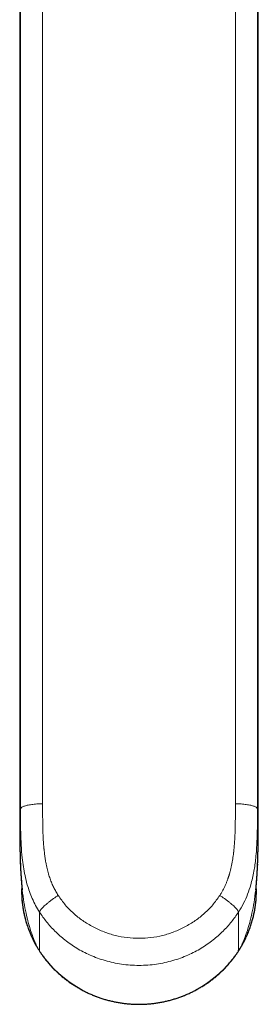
# Model space of a CAD drawing. Header units: millimetres. Extents: x 8 to 1004, y 12 to 903.
# Tile 1 of 57: x 456 to 487, y 162 to 288. Entities that reach past the tile are written whole.
import ezdxf

# ---------------------------------------------------------------- set-up
doc = ezdxf.new("R2010")
doc.units = ezdxf.units.MM

msp = doc.modelspace()

# ---------------------------------------------------------------- linework, layer by layer
at = {"color": 7, "linetype": 'Continuous', "lineweight": 30}
for p, q in [((456.5, 331.2), (456.5, 196.04)), ((486.93, 196.04), (486.93, 331.19)), ((456.49, 187.01), (456.49, 186.99)), ((456.49, 186.97), (456.49, 187.01)), ((456.49, 186.97), (456.49, 185.08)), ((486.94, 185.08), (486.94, 186.97)), ((456.49, 185.08), (456.49, 185.08)), ((486.94, 185.08), (486.94, 185.08)), ((486.85, 179.77), (486.84, 179.62)), ((484.39, 168.64), (484.62, 169))]:
    msp.add_line(p, q, dxfattribs=at)
at = {"color": 8, "linetype": 'Continuous', "lineweight": 0}
for p, q in [((456.6, 186.84), (456.6, 329.49)), ((486.83, 329.49), (486.83, 186.84)), ((459.42, 304.42), (459.42, 187.46)), ((484.01, 187.46), (484.01, 304.42)), ((456.5, 196.07), (456.5, 196.04)), ((459.03, 173.64), (459.03, 168.66)), ((484.4, 168.66), (484.4, 173.64)), ((484.4, 168.66), (484.39, 168.65)), ((484.63, 169.01), (484.62, 169))]:
    msp.add_line(p, q, dxfattribs=at)
msp.add_arc((471.72, 177.15), 15.27, 213.7793, 326.2207, dxfattribs=at)
for points, knots in [([(456.5, 196.07), (456.5, 197.11), (456.5, 199.17), (456.5, 202.26), (456.5, 205.35), (456.5, 208.44), (456.5, 211.5), (456.5, 214.54), (456.5, 217.55), (456.5, 220.57), (456.5, 223.6), (456.5, 226.64), (456.5, 229.7), (456.5, 232.76), (456.5, 235.81), (456.5, 238.86), (456.5, 241.9), (456.5, 244.94), (456.5, 247.98), (456.5, 251), (456.5, 254.03), (456.5, 257.04), (456.5, 260.05), (456.5, 263.06), (456.5, 265.98), (456.5, 268.81), (456.5, 271.55), (456.5, 274.29), (456.5, 277.02), (456.5, 279.75), (456.5, 282.55), (456.5, 285.42), (456.5, 288.38), (456.5, 291.32), (456.5, 294.26), (456.5, 297.18), (456.5, 300.07), (456.5, 302.94), (456.5, 305.8), (456.5, 308.67), (456.5, 311.56), (456.5, 314.46), (456.5, 317.35), (456.5, 320.24), (456.5, 323.12), (456.5, 325.99), (456.5, 328.68), (456.5, 330.41), (456.5, 331.18)], [0, 0, 0, 0, 0.022109, 0.044218, 0.066326, 0.088435, 0.110544, 0.132258, 0.153972, 0.175686, 0.1974, 0.219557, 0.241714, 0.263871, 0.286028, 0.308185, 0.330342, 0.352499, 0.374656, 0.396813, 0.418971, 0.441128, 0.463285, 0.485442, 0.507599, 0.52791, 0.54822, 0.568531, 0.588842, 0.609152, 0.629463, 0.651572, 0.67368, 0.695789, 0.717898, 0.740007, 0.761721, 0.783435, 0.805149, 0.826863, 0.84902, 0.871177, 0.893334, 0.915491, 0.937648, 0.959805, 0.981962, 1, 1, 1, 1]), ([(486.93, 196.07), (486.93, 197.11), (486.93, 199.17), (486.93, 202.26), (486.93, 205.35), (486.93, 208.44), (486.93, 211.5), (486.93, 214.54), (486.93, 217.55), (486.93, 220.57), (486.93, 223.6), (486.93, 226.64), (486.93, 229.7), (486.93, 232.76), (486.93, 235.81), (486.93, 238.86), (486.93, 241.9), (486.93, 244.94), (486.93, 247.98), (486.93, 251), (486.93, 254.03), (486.93, 257.04), (486.93, 260.05), (486.93, 263.06), (486.93, 265.98), (486.93, 268.81), (486.93, 271.55), (486.93, 274.29), (486.93, 277.02), (486.93, 279.75), (486.93, 282.55), (486.93, 285.42), (486.93, 288.38), (486.93, 291.32), (486.93, 294.26), (486.93, 297.18), (486.93, 300.07), (486.93, 302.94), (486.93, 305.8), (486.93, 308.67), (486.93, 311.56), (486.93, 314.46), (486.93, 317.35), (486.93, 320.24), (486.93, 323.12), (486.93, 325.99), (486.93, 328.68), (486.93, 330.41), (486.93, 331.18)], [0, 0, 0, 0, 0.022109, 0.044219, 0.066328, 0.088437, 0.110547, 0.132261, 0.153976, 0.17569, 0.197405, 0.219563, 0.24172, 0.263878, 0.286036, 0.308193, 0.330351, 0.352509, 0.374667, 0.396824, 0.418982, 0.44114, 0.463297, 0.485455, 0.507613, 0.527924, 0.548235, 0.568546, 0.588858, 0.609169, 0.62948, 0.651589, 0.673699, 0.695808, 0.717918, 0.740027, 0.761741, 0.783456, 0.805171, 0.826885, 0.849043, 0.871201, 0.893358, 0.915516, 0.937674, 0.959831, 0.981989, 1, 1, 1, 1]), ([(456.49, 187.01), (456.49, 187.21), (456.49, 187.71), (456.49, 188.52), (456.49, 189.41), (456.49, 190.09), (456.49, 190.56), (456.49, 190.83), (456.49, 191.1), (456.5, 191.36), (456.5, 191.63), (456.5, 191.89), (456.5, 192.31), (456.5, 192.87), (456.5, 193.63), (456.5, 194.42), (456.5, 195.25), (456.5, 195.8), (456.5, 196.07)], [0, 0, 0, 0, 0.067865, 0.168705, 0.267372, 0.364009, 0.393353, 0.422586, 0.451711, 0.480733, 0.509656, 0.538486, 0.567227, 0.645842, 0.723922, 0.81632, 0.908286, 1, 1, 1, 1]), ([(486.94, 187.54), (486.94, 187.7), (486.94, 187.98), (486.94, 188.37), (486.94, 188.72), (486.94, 189.06), (486.94, 189.41), (486.94, 189.75), (486.94, 190.09), (486.94, 190.59), (486.94, 191.25), (486.93, 192.08), (486.93, 192.89), (486.93, 193.7), (486.93, 194.5), (486.93, 195.29), (486.93, 195.81), (486.93, 196.07)], [0, 0, 0, 0, 0.056929, 0.09823, 0.139183, 0.179794, 0.220073, 0.260029, 0.299671, 0.339008, 0.435749, 0.531457, 0.626285, 0.720391, 0.813935, 0.907083, 1, 1, 1, 1]), ([(459.42, 187.46), (459.42, 187.31), (459.42, 187.03), (459.42, 186.61), (459.42, 186.22), (459.42, 185.87), (459.42, 185.55), (459.43, 185.28), (459.43, 185.07), (459.43, 184.9), (459.43, 184.75), (459.43, 184.62), (459.44, 184.46), (459.44, 184.28), (459.45, 183.96), (459.47, 183.53), (459.49, 183.02), (459.52, 182.49), (459.55, 182.09), (459.58, 181.83), (459.59, 181.76), (459.59, 181.68), (459.6, 181.6), (459.61, 181.53), (459.64, 181.28), (459.69, 180.86), (459.77, 180.27), (459.85, 179.83), (459.92, 179.53), (459.96, 179.35), (460, 179.17), (460.04, 179), (460.08, 178.83), (460.13, 178.66), (460.22, 178.35), (460.36, 177.9), (460.59, 177.32), (460.83, 176.78), (461.1, 176.26), (461.31, 175.93), (461.41, 175.77)], [0, 0, 0, 0, 0.037263, 0.071928, 0.103997, 0.133469, 0.160345, 0.184624, 0.199512, 0.213223, 0.225755, 0.237111, 0.247289, 0.263922, 0.28332, 0.32739, 0.369796, 0.410543, 0.461805, 0.468306, 0.474758, 0.481162, 0.487516, 0.493822, 0.500079, 0.550848, 0.599709, 0.646706, 0.662121, 0.677332, 0.692341, 0.70715, 0.721761, 0.736177, 0.7504, 0.802994, 0.854092, 0.903846, 0.952423, 1, 1, 1, 1]), ([(482.02, 175.77), (482.09, 175.88), (482.24, 176.11), (482.44, 176.46), (482.62, 176.83), (482.79, 177.2), (482.94, 177.56), (483.04, 177.83), (483.1, 178), (483.12, 178.08), (483.15, 178.17), (483.18, 178.25), (483.21, 178.33), (483.23, 178.42), (483.28, 178.59), (483.36, 178.87), (483.45, 179.25), (483.54, 179.65), (483.62, 180.05), (483.68, 180.44), (483.74, 180.81), (483.77, 181.07), (483.79, 181.22), (483.79, 181.26), (483.8, 181.31), (483.8, 181.36), (483.81, 181.4), (483.82, 181.55), (483.85, 181.79), (483.88, 182.14), (483.91, 182.5), (483.93, 182.87), (483.95, 183.18), (483.96, 183.44), (483.97, 183.63), (483.98, 183.83), (483.98, 184.03), (483.99, 184.24), (483.99, 184.43), (484, 184.61), (484, 184.81), (484, 185.05), (484.01, 185.32), (484.01, 185.59), (484.01, 185.77), (484.01, 185.86), (484.01, 185.89), (484.01, 185.91), (484.01, 185.94), (484.01, 185.95), (484.01, 185.96), (484.01, 185.98), (484.01, 186), (484.01, 186.04), (484.01, 186.09), (484.01, 186.15), (484.01, 186.23), (484.01, 186.32), (484.01, 186.43), (484.01, 186.55), (484.01, 186.69), (484.01, 186.85), (484.01, 187.04), (484.01, 187.24), (484.01, 187.39), (484.01, 187.46)], [0, 0, 0, 0, 0.033387, 0.067191, 0.101475, 0.136299, 0.167436, 0.199074, 0.206249, 0.213452, 0.220682, 0.22794, 0.235227, 0.242543, 0.249888, 0.281553, 0.314252, 0.348011, 0.382851, 0.414421, 0.446858, 0.476129, 0.480013, 0.483908, 0.487816, 0.491735, 0.495666, 0.499609, 0.527616, 0.556581, 0.586508, 0.617402, 0.649265, 0.665269, 0.681507, 0.697981, 0.71469, 0.731635, 0.748817, 0.76253, 0.776562, 0.798501, 0.821622, 0.845923, 0.864645, 0.866787, 0.868937, 0.871095, 0.873261, 0.874924, 0.875297, 0.875719, 0.877993, 0.881101, 0.885045, 0.890539, 0.897111, 0.90476, 0.913488, 0.923293, 0.934176, 0.948387, 0.964094, 0.981298, 1, 1, 1, 1]), ([(486.83, 186.84), (486.82, 186.87), (486.8, 186.92), (486.72, 187), (486.59, 187.08), (486.43, 187.15), (486.22, 187.21), (485.98, 187.27), (485.71, 187.32), (485.41, 187.37), (485.08, 187.41), (484.74, 187.44), (484.38, 187.46), (484.13, 187.46), (484.01, 187.46)], [0, 0, 0, 0, 0.083333, 0.166667, 0.25, 0.333334, 0.416667, 0.500001, 0.583334, 0.666667, 0.750001, 0.833334, 0.916667, 1, 1, 1, 1]), ([(456.6, 186.84), (456.59, 186.71), (456.56, 186.44), (456.52, 186.03), (456.5, 185.62), (456.49, 185.31), (456.49, 185.12), (456.49, 185.08)], [0, 0, 0, 0, 0.23018, 0.460361, 0.690541, 0.920721, 1, 1, 1, 1]), ([(459.03, 173.64), (458.85, 173.92), (458.51, 174.48), (458.09, 175.36), (457.74, 176.24), (457.42, 177.22), (457.16, 178.28), (456.95, 179.42), (456.79, 180.73), (456.67, 182.18), (456.61, 183.77), (456.6, 185.32), (456.6, 186.34), (456.6, 186.84)], [0, 0, 0, 0, 0.072684, 0.144161, 0.214157, 0.282272, 0.370019, 0.455056, 0.537966, 0.658728, 0.775582, 0.889175, 1, 1, 1, 1]), ([(486.83, 186.84), (486.83, 186.17), (486.83, 184.8), (486.79, 182.7), (486.65, 180.7), (486.4, 178.82), (486.05, 177.28), (485.59, 175.92), (485.08, 174.75), (484.63, 174.01), (484.4, 173.64)], [0, 0, 0, 0, 0.148566, 0.302198, 0.46235, 0.588331, 0.7196, 0.810056, 0.90327, 1, 1, 1, 1]), ([(486.83, 186.84), (486.84, 186.71), (486.88, 186.44), (486.91, 186.03), (486.93, 185.62), (486.94, 185.31), (486.94, 185.12), (486.94, 185.08)], [0, 0, 0, 0, 0.230185, 0.460369, 0.690553, 0.920738, 1, 1, 1, 1]), ([(458.8, 169.01), (458.73, 169.16), (458.58, 169.48), (458.35, 170.03), (458.08, 170.72), (457.79, 171.59), (457.49, 172.64), (457.21, 173.89), (456.96, 175.31), (456.76, 176.9), (456.64, 178.35), (456.6, 179.29), (456.59, 179.63)], [0, 0, 0, 0, 0.0443973, 0.0980882, 0.1652852, 0.2498538, 0.3521511, 0.4708338, 0.6044975, 0.7516963, 0.9110264, 1, 1, 1, 1]), ([(486.84, 179.62), (486.83, 179.29), (486.79, 178.35), (486.67, 176.9), (486.47, 175.31), (486.22, 173.89), (485.94, 172.64), (485.64, 171.59), (485.35, 170.72), (485.08, 170.03), (484.85, 169.48), (484.7, 169.16), (484.63, 169.01)], [0, 0, 0, 0, 0.088956, 0.24829, 0.395491, 0.529157, 0.647842, 0.750141, 0.834712, 0.90191, 0.955602, 1, 1, 1, 1]), ([(456.76, 176.94), (456.75, 176.81), (456.72, 176.32), (456.75, 175.44), (456.86, 174.32), (457.08, 173.2), (457.38, 172.11), (457.76, 171.04), (458.23, 170), (458.61, 169.34), (458.8, 169.01)], [0, 0, 0, 0, 0.044742, 0.18082, 0.317043, 0.453636, 0.590439, 0.727249, 0.863842, 1, 1, 1, 1]), ([(484.63, 169.01), (484.82, 169.34), (485.2, 170.01), (485.67, 171.05), (486.06, 172.12), (486.36, 173.21), (486.57, 174.32), (486.68, 175.44), (486.71, 176.32), (486.68, 176.82), (486.67, 176.94)], [0, 0, 0, 0, 0.136952, 0.273789, 0.410457, 0.546894, 0.683049, 0.8189, 0.955177, 1, 1, 1, 1]), ([(459.03, 173.64), (459.03, 173.66), (459.04, 173.72), (459.1, 173.84), (459.2, 173.98), (459.34, 174.14), (459.51, 174.33), (459.73, 174.53), (459.97, 174.73), (460.24, 174.95), (460.52, 175.17), (460.82, 175.38), (461.11, 175.58), (461.31, 175.7), (461.41, 175.77)], [0, 0, 0, 0, 0.077456, 0.157936, 0.24101, 0.326143, 0.412705, 0.5, 0.587295, 0.673857, 0.75899, 0.842064, 0.922544, 1, 1, 1, 1]), ([(461.41, 175.77), (461.7, 175.36), (462.27, 174.54), (463.33, 173.47), (464.52, 172.53), (465.83, 171.74), (467.23, 171.1), (468.69, 170.63), (470.19, 170.36), (471.72, 170.27), (473.24, 170.36), (474.74, 170.63), (476.2, 171.1), (477.6, 171.74), (478.91, 172.53), (480.1, 173.47), (481.16, 174.54), (481.73, 175.36), (482.02, 175.77)], [0, 0, 0, 0, 0.062362, 0.124118, 0.186301, 0.24992, 0.313372, 0.375544, 0.43742, 0.499999, 0.562539, 0.624402, 0.686587, 0.750078, 0.813679, 0.875856, 0.937619, 1, 1, 1, 1]), ([(484.4, 173.64), (484.4, 173.66), (484.39, 173.72), (484.33, 173.84), (484.23, 173.98), (484.09, 174.14), (483.92, 174.33), (483.7, 174.53), (483.46, 174.73), (483.19, 174.95), (482.91, 175.17), (482.61, 175.38), (482.32, 175.58), (482.12, 175.7), (482.02, 175.77)], [0, 0, 0, 0, 0.077456, 0.157936, 0.24101, 0.326143, 0.412705, 0.5, 0.587295, 0.673857, 0.75899, 0.842064, 0.922544, 1, 1, 1, 1]), ([(484.4, 173.64), (484.12, 173.22), (483.53, 172.37), (482.44, 171.18), (481.16, 170.04), (479.66, 169), (477.95, 168.11), (476.03, 167.41), (473.93, 166.95), (471.72, 166.79), (469.5, 166.95), (467.4, 167.41), (465.48, 168.11), (463.77, 169), (462.27, 170.04), (460.99, 171.18), (459.9, 172.37), (459.31, 173.22), (459.03, 173.64)], [0, 0, 0, 0, 0.050647, 0.104681, 0.162101, 0.222909, 0.287102, 0.354683, 0.425649, 0.5, 0.574351, 0.645317, 0.712898, 0.777091, 0.837899, 0.895319, 0.949353, 1, 1, 1, 1]), ([(458.8, 169.02), (458.84, 168.95), (458.92, 168.83), (458.99, 168.71), (459.03, 168.66)], [0, 0, 0, 0, 0.56, 1, 1, 1, 1]), ([(484.4, 168.66), (484.45, 168.73), (484.52, 168.84), (484.6, 168.96), (484.63, 169.02)], [0, 0, 0, 0, 0.56, 1, 1, 1, 1])]:
    msp.add_open_spline(points, degree=3, knots=knots, dxfattribs=at)
at = {"color": 7, "linetype": 'Continuous', "lineweight": 30}
for points, knots in [([(456.5, 196.04), (456.5, 195.89), (456.5, 195.6), (456.5, 195.17), (456.5, 194.75), (456.5, 194.33), (456.5, 193.93), (456.5, 193.55), (456.5, 193.19), (456.5, 192.85), (456.5, 192.51), (456.5, 192.19), (456.5, 191.87), (456.5, 191.55), (456.49, 191.23), (456.49, 190.93), (456.49, 190.64), (456.49, 190.37), (456.49, 190.11), (456.49, 189.86), (456.49, 189.62), (456.49, 189.39), (456.49, 189.16), (456.49, 188.95), (456.49, 188.76), (456.49, 188.6), (456.49, 188.46), (456.49, 188.34), (456.49, 188.23), (456.49, 188.12), (456.49, 187.97), (456.49, 187.77), (456.49, 187.59), (456.49, 187.48), (456.49, 187.42), (456.49, 187.36), (456.49, 187.28), (456.49, 187.19), (456.49, 187.1), (456.49, 187.04), (456.49, 187.01)], [0, 0, 0, 0, 0.050019, 0.098635, 0.14584, 0.191625, 0.235986, 0.278916, 0.318079, 0.355965, 0.392574, 0.427909, 0.461969, 0.498478, 0.533403, 0.566746, 0.598509, 0.628695, 0.65731, 0.68436, 0.70985, 0.737024, 0.762186, 0.785345, 0.806508, 0.825684, 0.839361, 0.851999, 0.864289, 0.8763, 0.888032, 0.916143, 0.942521, 0.948206, 0.954197, 0.96136, 0.969743, 0.979362, 0.990227, 1, 1, 1, 1]), ([(486.94, 187.54), (486.94, 187.55), (486.94, 187.61), (486.94, 187.72), (486.94, 187.85), (486.94, 187.97), (486.94, 188.08), (486.94, 188.16), (486.94, 188.24), (486.94, 188.3), (486.94, 188.38), (486.94, 188.47), (486.94, 188.57), (486.94, 188.67), (486.94, 188.78), (486.94, 188.89), (486.94, 189.01), (486.94, 189.15), (486.94, 189.31), (486.94, 189.49), (486.94, 189.68), (486.94, 189.89), (486.94, 190.11), (486.94, 190.35), (486.94, 190.6), (486.94, 190.87), (486.94, 191.15), (486.94, 191.44), (486.94, 191.75), (486.93, 192.07), (486.93, 192.4), (486.93, 192.76), (486.93, 193.12), (486.93, 193.5), (486.93, 193.9), (486.93, 194.28), (486.93, 194.64), (486.93, 194.98), (486.93, 195.33), (486.93, 195.68), (486.93, 195.92), (486.93, 196.04)], [0, 0, 0, 0, 0.004603, 0.020936, 0.037758, 0.051611, 0.063708, 0.074047, 0.082628, 0.090074, 0.097581, 0.109217, 0.121063, 0.133118, 0.145383, 0.158158, 0.17268, 0.189373, 0.208244, 0.229297, 0.251334, 0.275355, 0.301366, 0.329376, 0.359392, 0.391419, 0.423463, 0.457304, 0.492945, 0.530388, 0.569635, 0.610689, 0.65355, 0.698221, 0.7447, 0.792983, 0.832182, 0.872488, 0.913896, 0.956402, 1, 1, 1, 1]), ([(486.94, 186.97), (486.94, 187.06), (486.94, 187.25), (486.94, 187.44), (486.94, 187.54)], [0, 0, 0, 0, 0.466528, 1, 1, 1, 1]), ([(456.49, 185.08), (456.49, 185.06), (456.49, 185), (456.49, 184.91), (456.49, 184.79), (456.49, 184.69), (456.49, 184.6), (456.49, 184.52), (456.49, 184.45), (456.49, 184.4), (456.49, 184.34), (456.49, 184.27), (456.49, 184.19), (456.49, 184.1), (456.49, 184.02), (456.49, 183.96), (456.49, 183.9), (456.49, 183.85), (456.49, 183.79), (456.49, 183.74), (456.49, 183.68), (456.49, 183.61), (456.49, 183.55), (456.49, 183.49), (456.49, 183.44), (456.49, 183.39), (456.49, 183.34), (456.49, 183.29), (456.49, 183.24), (456.5, 183.18), (456.5, 183.13), (456.5, 183.08), (456.5, 183.02), (456.5, 182.97), (456.5, 182.91), (456.5, 182.87), (456.5, 182.82), (456.5, 182.77), (456.5, 182.72), (456.5, 182.68), (456.5, 182.65), (456.5, 182.62), (456.5, 182.59), (456.5, 182.55), (456.5, 182.51), (456.5, 182.46), (456.5, 182.42), (456.5, 182.38), (456.51, 182.34), (456.51, 182.3), (456.51, 182.26), (456.51, 182.22), (456.51, 182.18), (456.51, 182.14), (456.51, 182.1), (456.51, 182.07), (456.51, 182.03), (456.51, 181.98), (456.51, 181.93), (456.51, 181.89), (456.51, 181.85), (456.51, 181.82), (456.52, 181.79), (456.52, 181.77), (456.52, 181.74), (456.52, 181.72), (456.52, 181.69), (456.52, 181.65), (456.52, 181.61), (456.52, 181.57), (456.52, 181.54), (456.52, 181.51), (456.52, 181.49), (456.52, 181.46), (456.52, 181.44), (456.52, 181.4), (456.53, 181.35), (456.53, 181.29), (456.53, 181.25), (456.53, 181.21), (456.53, 181.18), (456.53, 181.14), (456.53, 181.1), (456.53, 181.04), (456.54, 180.99), (456.54, 180.94), (456.54, 180.89), (456.54, 180.85), (456.54, 180.81), (456.54, 180.77), (456.54, 180.72), (456.55, 180.66), (456.55, 180.6), (456.55, 180.55), (456.55, 180.5), (456.55, 180.46), (456.55, 180.42), (456.56, 180.37), (456.56, 180.32), (456.56, 180.26), (456.56, 180.2), (456.57, 180.14), (456.57, 180.08), (456.57, 180.02), (456.57, 179.96), (456.57, 179.91), (456.58, 179.84), (456.58, 179.77), (456.58, 179.69), (456.59, 179.65), (456.59, 179.63)], [0, 0, 0, 0, 0.007811, 0.026804, 0.043894, 0.059082, 0.073834, 0.086202, 0.096188, 0.104075, 0.112123, 0.120832, 0.135398, 0.1494, 0.162684, 0.171754, 0.180279, 0.188474, 0.196803, 0.205283, 0.214365, 0.225123, 0.234788, 0.244953, 0.253554, 0.260406, 0.267167, 0.27526, 0.28446, 0.29395, 0.302169, 0.310462, 0.319902, 0.329781, 0.338051, 0.344968, 0.352803, 0.362267, 0.37051, 0.377351, 0.382593, 0.386627, 0.391924, 0.398781, 0.407142, 0.415134, 0.422169, 0.429004, 0.435462, 0.442171, 0.449163, 0.456811, 0.4652, 0.472929, 0.479142, 0.484634, 0.491889, 0.500927, 0.510232, 0.518392, 0.525402, 0.53138, 0.536224, 0.540668, 0.544713, 0.549011, 0.554781, 0.562055, 0.570372, 0.577621, 0.58379, 0.588914, 0.593814, 0.598513, 0.603461, 0.610009, 0.621438, 0.633277, 0.642033, 0.648873, 0.655479, 0.66227, 0.671161, 0.682314, 0.694754, 0.705529, 0.714861, 0.722919, 0.731141, 0.739998, 0.750471, 0.764104, 0.777086, 0.788413, 0.798315, 0.807037, 0.816179, 0.825619, 0.836959, 0.850185, 0.864264, 0.878487, 0.894151, 0.907752, 0.91944, 0.930723, 0.9471, 0.964981, 0.985305, 1, 1, 1, 1]), ([(486.84, 179.62), (486.84, 179.63), (486.84, 179.64), (486.85, 179.67), (486.85, 179.73), (486.85, 179.79), (486.85, 179.85), (486.86, 179.93), (486.86, 180.01), (486.86, 180.09), (486.87, 180.15), (486.87, 180.2), (486.87, 180.25), (486.87, 180.29), (486.87, 180.34), (486.88, 180.4), (486.88, 180.46), (486.88, 180.52), (486.88, 180.58), (486.88, 180.62), (486.88, 180.66), (486.89, 180.7), (486.89, 180.74), (486.89, 180.79), (486.89, 180.85), (486.89, 180.9), (486.89, 180.96), (486.9, 181), (486.9, 181.04), (486.9, 181.07), (486.9, 181.11), (486.9, 181.15), (486.9, 181.2), (486.9, 181.25), (486.9, 181.29), (486.9, 181.32), (486.91, 181.35), (486.91, 181.38), (486.91, 181.42), (486.91, 181.46), (486.91, 181.5), (486.91, 181.54), (486.91, 181.57), (486.91, 181.6), (486.91, 181.63), (486.91, 181.66), (486.91, 181.69), (486.91, 181.73), (486.92, 181.78), (486.92, 181.83), (486.92, 181.88), (486.92, 181.93), (486.92, 181.97), (486.92, 182), (486.92, 182.03), (486.92, 182.07), (486.92, 182.12), (486.92, 182.17), (486.92, 182.21), (486.92, 182.26), (486.93, 182.31), (486.93, 182.36), (486.93, 182.42), (486.93, 182.48), (486.93, 182.52), (486.93, 182.57), (486.93, 182.62), (486.93, 182.68), (486.93, 182.73), (486.93, 182.79), (486.93, 182.85), (486.93, 182.91), (486.93, 182.97), (486.93, 183.02), (486.93, 183.06), (486.93, 183.1), (486.94, 183.15), (486.94, 183.21), (486.94, 183.26), (486.94, 183.31), (486.94, 183.36), (486.94, 183.42), (486.94, 183.48), (486.94, 183.54), (486.94, 183.6), (486.94, 183.67), (486.94, 183.74), (486.94, 183.82), (486.94, 183.89), (486.94, 183.95), (486.94, 184.01), (486.94, 184.07), (486.94, 184.14), (486.94, 184.2), (486.94, 184.25), (486.94, 184.29), (486.94, 184.32), (486.94, 184.35), (486.94, 184.39), (486.94, 184.45), (486.94, 184.52), (486.94, 184.62), (486.94, 184.73), (486.94, 184.86), (486.94, 184.97), (486.94, 185.05), (486.94, 185.08)], [0, 0, 0, 0, 0.000243, 0.011583, 0.024152, 0.038384, 0.052904, 0.07292, 0.092782, 0.110875, 0.126415, 0.13599, 0.145506, 0.155682, 0.167028, 0.180083, 0.19456, 0.207427, 0.219028, 0.228708, 0.237055, 0.245349, 0.253398, 0.263872, 0.276422, 0.288627, 0.299774, 0.308983, 0.316909, 0.323483, 0.330508, 0.339144, 0.349765, 0.360005, 0.367981, 0.373945, 0.379563, 0.385305, 0.391924, 0.400935, 0.409495, 0.417162, 0.423393, 0.428194, 0.433334, 0.438921, 0.444976, 0.452161, 0.460796, 0.470512, 0.481141, 0.489797, 0.496866, 0.503121, 0.508599, 0.515178, 0.524354, 0.534441, 0.542146, 0.54832, 0.55694, 0.56834, 0.579169, 0.588289, 0.596287, 0.603871, 0.612547, 0.622177, 0.632044, 0.641346, 0.65127, 0.663024, 0.672208, 0.679801, 0.686056, 0.693041, 0.701217, 0.710101, 0.71946, 0.726832, 0.734733, 0.744249, 0.754322, 0.763785, 0.772791, 0.783588, 0.795624, 0.808153, 0.819001, 0.828197, 0.836192, 0.845483, 0.856067, 0.867011, 0.87417, 0.879981, 0.884445, 0.888049, 0.894249, 0.903145, 0.914738, 0.929029, 0.946015, 0.965695, 0.988065, 1, 1, 1, 1]), ([(456.57, 179.89), (456.57, 179.88), (456.57, 179.85), (456.57, 179.81), (456.57, 179.76), (456.58, 179.71), (456.58, 179.67), (456.58, 179.64), (456.58, 179.61), (456.58, 179.57), (456.59, 179.52), (456.59, 179.48), (456.59, 179.43), (456.59, 179.39), (456.59, 179.33), (456.6, 179.28), (456.6, 179.22), (456.6, 179.17), (456.61, 179.12), (456.61, 179.06), (456.61, 179), (456.61, 178.94), (456.62, 178.87), (456.62, 178.81), (456.63, 178.75), (456.63, 178.68), (456.63, 178.62), (456.64, 178.57), (456.64, 178.53), (456.64, 178.49), (456.64, 178.45), (456.65, 178.42), (456.65, 178.39), (456.65, 178.35), (456.65, 178.31), (456.66, 178.28), (456.66, 178.25), (456.66, 178.23), (456.66, 178.2), (456.66, 178.17), (456.66, 178.14), (456.67, 178.12), (456.67, 178.1), (456.67, 178.07), (456.67, 178.05), (456.67, 178.02), (456.67, 178), (456.68, 177.97), (456.68, 177.95), (456.68, 177.93), (456.68, 177.9), (456.68, 177.86), (456.69, 177.83), (456.69, 177.8), (456.69, 177.76), (456.69, 177.73), (456.7, 177.71), (456.7, 177.69), (456.7, 177.67), (456.7, 177.65), (456.7, 177.61), (456.71, 177.55), (456.72, 177.47), (456.72, 177.39), (456.73, 177.32), (456.73, 177.24), (456.74, 177.19), (456.74, 177.15), (456.74, 177.13), (456.75, 177.1), (456.75, 177.08), (456.75, 177.05), (456.75, 177.03), (456.75, 177.01), (456.76, 176.98), (456.76, 176.96), (456.76, 176.94), (456.76, 176.91), (456.77, 176.89), (456.77, 176.86), (456.77, 176.83), (456.77, 176.8), (456.78, 176.77), (456.78, 176.74), (456.78, 176.7), (456.79, 176.65), (456.79, 176.59), (456.8, 176.55), (456.8, 176.52), (456.8, 176.5), (456.8, 176.49), (456.8, 176.49), (456.8, 176.5)], [0, 0, 0, 0, 0.008438, 0.018201, 0.029317, 0.039582, 0.047889, 0.054246, 0.060261, 0.067897, 0.07949, 0.090171, 0.099234, 0.10894, 0.119929, 0.133426, 0.145545, 0.156316, 0.169145, 0.182961, 0.195337, 0.208755, 0.2247, 0.238488, 0.252855, 0.267951, 0.28372, 0.296182, 0.303734, 0.312874, 0.321096, 0.328183, 0.336008, 0.344808, 0.354345, 0.362397, 0.368594, 0.373581, 0.380954, 0.389555, 0.396354, 0.401245, 0.406069, 0.411865, 0.418401, 0.424997, 0.431219, 0.436959, 0.442152, 0.447389, 0.454336, 0.46457, 0.472906, 0.480117, 0.489587, 0.498444, 0.503927, 0.508647, 0.51312, 0.517627, 0.52372, 0.547017, 0.56748, 0.588092, 0.609597, 0.628804, 0.650754, 0.657677, 0.663517, 0.669722, 0.677726, 0.687222, 0.69461, 0.700663, 0.707098, 0.714618, 0.72351, 0.732854, 0.740034, 0.749382, 0.75908, 0.771972, 0.78478, 0.795593, 0.806427, 0.839772, 0.869211, 0.899439, 0.933835, 0.963387, 0.993233, 1, 1, 1, 1]), ([(486.63, 176.49), (486.63, 176.49), (486.63, 176.49), (486.63, 176.5), (486.63, 176.5), (486.63, 176.51), (486.63, 176.54), (486.64, 176.57), (486.64, 176.61), (486.65, 176.66), (486.65, 176.71), (486.65, 176.76), (486.66, 176.81), (486.66, 176.84), (486.66, 176.88), (486.67, 176.91), (486.67, 176.95), (486.68, 176.99), (486.68, 177.03), (486.68, 177.06), (486.68, 177.09), (486.69, 177.12), (486.69, 177.15), (486.69, 177.17), (486.69, 177.2), (486.7, 177.24), (486.7, 177.28), (486.7, 177.34), (486.71, 177.41), (486.72, 177.49), (486.72, 177.57), (486.73, 177.63), (486.73, 177.68), (486.74, 177.72), (486.74, 177.76), (486.74, 177.79), (486.74, 177.83), (486.75, 177.87), (486.75, 177.91), (486.75, 177.96), (486.76, 178), (486.76, 178.05), (486.76, 178.11), (486.77, 178.17), (486.77, 178.23), (486.78, 178.28), (486.78, 178.33), (486.78, 178.38), (486.79, 178.42), (486.79, 178.47), (486.79, 178.52), (486.79, 178.58), (486.8, 178.65), (486.8, 178.74), (486.81, 178.82), (486.81, 178.91), (486.82, 179), (486.82, 179.1), (486.83, 179.19), (486.83, 179.27), (486.84, 179.34), (486.84, 179.39), (486.84, 179.44), (486.84, 179.5), (486.85, 179.55), (486.85, 179.61), (486.85, 179.65), (486.85, 179.69), (486.85, 179.72), (486.86, 179.74), (486.86, 179.76), (486.86, 179.77), (486.86, 179.77)], [0, 0, 0, 0, 0.001806, 0.02294, 0.041351, 0.062001, 0.088666, 0.115785, 0.143434, 0.169323, 0.197354, 0.223438, 0.236171, 0.250092, 0.262552, 0.274524, 0.289053, 0.303565, 0.314306, 0.322931, 0.332651, 0.342375, 0.350424, 0.358195, 0.367184, 0.37796, 0.387011, 0.40579, 0.428132, 0.4486, 0.469861, 0.492858, 0.502398, 0.510367, 0.521026, 0.532649, 0.541106, 0.551509, 0.563082, 0.572525, 0.583259, 0.597015, 0.614067, 0.628002, 0.642274, 0.656192, 0.666783, 0.677626, 0.688654, 0.700051, 0.711942, 0.722154, 0.742802, 0.763561, 0.783007, 0.803942, 0.825903, 0.847143, 0.869288, 0.888897, 0.903066, 0.915452, 0.925668, 0.937232, 0.950067, 0.963522, 0.975213, 0.980818, 0.987618, 0.992805, 0.996822, 1, 1, 1, 1]), ([(456.76, 176.97), (456.75, 176.88), (456.74, 176.66), (456.74, 176.33), (456.74, 175.96), (456.75, 175.66), (456.77, 175.41), (456.78, 175.23), (456.8, 175.04), (456.81, 174.86), (456.83, 174.68), (456.86, 174.49), (456.89, 174.29), (456.92, 174.06), (456.96, 173.82), (457.01, 173.56), (457.07, 173.29), (457.14, 173.02), (457.21, 172.74), (457.29, 172.46), (457.37, 172.17), (457.47, 171.87), (457.58, 171.56), (457.7, 171.24), (457.83, 170.92), (457.96, 170.61), (458.11, 170.29), (458.26, 169.97), (458.43, 169.65), (458.61, 169.32), (458.74, 169.1), (458.81, 168.99)], [0, 0, 0, 0, 0.03259, 0.077492, 0.121329, 0.164105, 0.186992, 0.209572, 0.231853, 0.253834, 0.275513, 0.297762, 0.321488, 0.349294, 0.378889, 0.410276, 0.443454, 0.478423, 0.511766, 0.546587, 0.582882, 0.620648, 0.659879, 0.70057, 0.742714, 0.782614, 0.823719, 0.86602, 0.909508, 0.954172, 1, 1, 1, 1]), ([(484.62, 168.99), (484.69, 169.11), (484.82, 169.33), (485.01, 169.66), (485.18, 169.99), (485.33, 170.31), (485.48, 170.63), (485.61, 170.94), (485.73, 171.24), (485.85, 171.54), (485.95, 171.84), (486.05, 172.13), (486.13, 172.41), (486.21, 172.69), (486.28, 172.95), (486.34, 173.2), (486.39, 173.44), (486.44, 173.66), (486.48, 173.87), (486.51, 174.07), (486.54, 174.27), (486.57, 174.45), (486.59, 174.62), (486.62, 174.86), (486.65, 175.15), (486.67, 175.52), (486.69, 175.89), (486.69, 176.26), (486.69, 176.63), (486.68, 176.86), (486.67, 176.97)], [0, 0, 0, 0, 0.046625, 0.091978, 0.136061, 0.178873, 0.220413, 0.260681, 0.299677, 0.337401, 0.375556, 0.412314, 0.447677, 0.481646, 0.51422, 0.545401, 0.573867, 0.601066, 0.627, 0.651669, 0.675076, 0.697221, 0.718106, 0.73811, 0.78079, 0.82471, 0.869989, 0.914507, 0.960268, 1, 1, 1, 1]), ([(459.03, 168.65), (459.05, 168.61), (459.12, 168.5), (459.24, 168.33), (459.38, 168.13), (459.53, 167.93), (459.68, 167.73), (459.83, 167.53), (459.99, 167.34), (460.15, 167.15), (460.31, 166.96), (460.48, 166.78), (460.65, 166.59), (460.82, 166.41), (461, 166.24), (461.18, 166.06), (461.36, 165.89), (461.55, 165.72), (461.74, 165.56), (461.93, 165.4), (462.12, 165.24), (462.32, 165.08), (462.52, 164.93), (462.72, 164.78), (462.92, 164.64), (463.13, 164.5), (463.34, 164.36), (463.55, 164.22), (463.77, 164.09), (463.98, 163.96), (464.2, 163.84), (464.42, 163.72), (464.64, 163.6), (464.87, 163.48), (465.1, 163.37), (465.33, 163.27), (465.56, 163.16), (465.79, 163.07), (466.02, 162.97), (466.26, 162.88), (466.5, 162.79), (466.73, 162.71), (466.97, 162.63), (467.22, 162.55), (467.46, 162.48), (467.7, 162.41), (467.95, 162.35), (468.2, 162.29), (468.44, 162.24), (468.69, 162.18), (468.94, 162.14), (469.19, 162.09), (469.44, 162.05), (469.69, 162.02), (469.94, 161.99), (470.2, 161.96), (470.45, 161.94), (470.7, 161.92), (470.96, 161.9), (471.21, 161.89), (471.46, 161.89), (471.72, 161.89), (471.97, 161.89), (472.23, 161.89), (472.48, 161.9), (472.73, 161.92), (472.99, 161.94), (473.24, 161.96), (473.49, 161.99), (473.74, 162.02), (474, 162.05), (474.25, 162.09), (474.5, 162.14), (474.75, 162.18), (474.99, 162.24), (475.24, 162.29), (475.49, 162.35), (475.73, 162.42), (475.98, 162.48), (476.22, 162.56), (476.46, 162.63), (476.7, 162.71), (476.94, 162.79), (477.18, 162.88), (477.41, 162.97), (477.65, 163.07), (477.88, 163.17), (478.11, 163.27), (478.34, 163.38), (478.57, 163.49), (478.79, 163.6), (479.01, 163.72), (479.24, 163.84), (479.45, 163.96), (479.67, 164.09), (479.89, 164.22), (480.1, 164.36), (480.31, 164.5), (480.51, 164.64), (480.72, 164.79), (480.92, 164.94), (481.12, 165.09), (481.32, 165.24), (481.51, 165.4), (481.7, 165.56), (481.89, 165.73), (482.07, 165.9), (482.26, 166.07), (482.44, 166.24), (482.61, 166.42), (482.78, 166.6), (482.95, 166.78), (483.12, 166.97), (483.28, 167.15), (483.44, 167.34), (483.6, 167.54), (483.75, 167.73), (483.9, 167.93), (484.05, 168.13), (484.19, 168.34), (484.31, 168.51), (484.38, 168.61), (484.4, 168.65)], [0, 0, 0, 0, 0.00448, 0.012875, 0.021271, 0.029667, 0.038063, 0.046459, 0.054856, 0.063252, 0.071649, 0.080046, 0.088444, 0.096841, 0.105239, 0.113637, 0.122035, 0.130433, 0.138831, 0.14723, 0.155629, 0.164028, 0.172427, 0.180826, 0.189226, 0.197625, 0.206025, 0.214425, 0.222825, 0.231226, 0.239626, 0.248027, 0.256428, 0.264828, 0.27323, 0.281631, 0.290032, 0.298434, 0.306835, 0.315237, 0.323639, 0.332041, 0.340443, 0.348845, 0.357247, 0.365649, 0.374052, 0.382454, 0.390857, 0.399259, 0.407662, 0.416065, 0.424468, 0.432871, 0.441274, 0.449677, 0.45808, 0.466483, 0.474886, 0.483289, 0.491692, 0.500095, 0.508498, 0.516902, 0.525305, 0.533708, 0.542111, 0.550514, 0.558917, 0.56732, 0.575723, 0.584126, 0.592529, 0.600932, 0.609335, 0.617738, 0.626141, 0.634544, 0.642946, 0.651349, 0.659751, 0.668154, 0.676556, 0.684958, 0.69336, 0.701762, 0.710164, 0.718566, 0.726967, 0.735369, 0.74377, 0.752172, 0.760573, 0.768974, 0.777375, 0.785775, 0.794176, 0.802576, 0.810977, 0.819377, 0.827777, 0.836176, 0.844576, 0.852975, 0.861375, 0.869774, 0.878173, 0.886571, 0.89497, 0.903368, 0.911766, 0.920164, 0.928562, 0.936959, 0.945357, 0.953754, 0.962151, 0.970547, 0.978944, 0.98734, 0.995736, 1, 1, 1, 1])]:
    msp.add_open_spline(points, degree=3, knots=knots, dxfattribs=at)
at = {"color": 8, "linetype": 'Continuous', "lineweight": 0}
msp.add_open_spline([(456.6, 186.84), (456.61, 186.87), (456.63, 186.92), (456.71, 187), (456.84, 187.08), (457, 187.15), (457.21, 187.21), (457.45, 187.27), (457.72, 187.32), (458.02, 187.37), (458.35, 187.41), (458.69, 187.44), (459.05, 187.46), (459.3, 187.46), (459.42, 187.46)], degree=3, dxfattribs=at)

doc.saveas('drawing.dxf')
